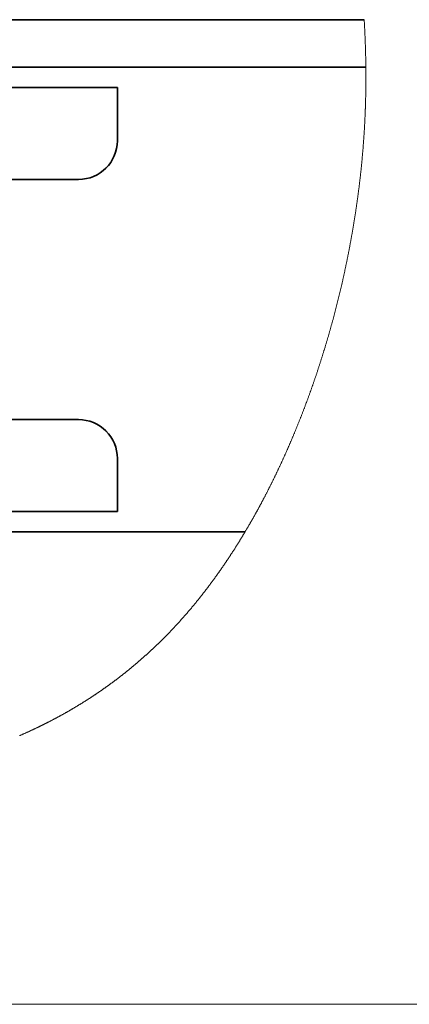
# Model space of a CAD drawing. Header units: millimetres. Extents: x 21 to 401, y 28 to 281.
# Tile 15 of 25: x 333.1 to 341.47, y 28.33 to 49.51. Entities that reach past the tile are written whole.
import ezdxf

# ---------------------------------------------------------------- set-up
doc = ezdxf.new("R2010")
doc.units = ezdxf.units.MM
doc.layers.add('KOPF', color=7, linetype='Continuous')

msp = doc.modelspace()

# ---------------------------------------------------------------- linework, layer by layer
at = {"color": 7, "linetype": 'Continuous', "lineweight": 35}
for p, q in [((340.50143, 49.50878), (275.87372, 49.50878)), ((340.53705, 48.48878), (316.86398, 48.48878)), ((316.86398, 48.05127), (335.1973, 48.05127)), ((335.1973, 47.65544), (335.1973, 48.05127)), ((335.1973, 46.90544), (335.1973, 47.65544)), ((316.86398, 46.07212), (334.36398, 46.07212)), ((334.36398, 40.90545), (316.86398, 40.90545)), ((335.1973, 39.32211), (335.1973, 40.07211)), ((335.1973, 38.9263), (335.1973, 39.32211)), ((316.86398, 38.9263), (335.1973, 38.9263)), ((337.94048, 38.48879), (316.86398, 38.48879))]:
    msp.add_line(p, q, dxfattribs=at)
at = {"color": 7, "linetype": 'Continuous', "lineweight": 18, "flags": 128}
msp.add_lwpolyline([(333.09781, 34.10773), (333.10703, 34.11173), (333.11625, 34.11573), (333.12546, 34.11975), (333.13466, 34.12377), (333.14386, 34.1278), (333.15306, 34.13183), (333.16225, 34.13588), (333.17308, 34.14065), (333.1839, 34.14545), (333.19471, 34.15025), (333.20552, 34.15506), (333.21468, 34.15916), (333.22384, 34.16326), (333.233, 34.16737), (333.24215, 34.17148), (333.2513, 34.17561), (333.26044, 34.17974), (333.27121, 34.18462), (333.28197, 34.18951), (333.29273, 34.19442), (333.30348, 34.19934), (333.31307, 34.20374), (333.32265, 34.20815), (333.33224, 34.21256), (333.34181, 34.217), (333.35139, 34.22143), (333.36095, 34.22587), (333.37051, 34.23033), (333.38007, 34.23479), (333.38915, 34.23904), (333.39822, 34.2433), (333.40728, 34.24757), (333.41635, 34.25185), (333.42541, 34.25613), (333.43446, 34.26042), (333.44512, 34.26549), (333.45578, 34.27057), (333.46643, 34.27566), (333.47708, 34.28077), (333.48657, 34.28534), (333.49607, 34.28991), (333.50556, 34.2945), (333.51504, 34.29909), (333.52452, 34.3037), (333.53399, 34.30831), (333.54346, 34.31294), (333.55292, 34.31757), (333.56238, 34.32221), (333.57183, 34.32686), (333.58128, 34.33152), (333.59072, 34.33619), (333.60016, 34.34087), (333.60959, 34.34556), (333.61902, 34.35026), (333.62844, 34.35496), (333.6383, 34.3599), (333.64816, 34.36486), (333.65801, 34.36981), (333.66786, 34.37479), (333.6777, 34.37977), (333.68754, 34.38476), (333.69732, 34.38975), (333.70709, 34.39473), (333.71686, 34.39973), (333.72662, 34.40474), (333.73638, 34.40976), (333.74596, 34.4147), (333.75553, 34.41965), (333.7651, 34.42461), (333.77466, 34.42958), (333.78441, 34.43466), (333.79416, 34.43975), (333.8039, 34.44485), (333.81363, 34.44996), (333.82336, 34.45509), (333.83308, 34.46022), (333.8428, 34.46537), (333.85251, 34.47051), (333.86222, 34.47568), (333.87192, 34.48085), (333.88161, 34.48604), (333.8913, 34.49123), (333.90098, 34.49644), (333.91066, 34.50166), (333.91953, 34.50645), (333.92839, 34.51125), (333.93725, 34.51606), (333.9461, 34.52088), (333.95494, 34.5257), (333.96378, 34.53053), (333.97342, 34.53582), (333.98306, 34.54112), (333.99269, 34.54642), (334.00231, 34.55174), (334.01193, 34.55706), (334.02154, 34.5624), (334.03114, 34.56775), (334.03994, 34.57266), (334.04874, 34.57758), (334.05753, 34.58251), (334.06631, 34.58745), (334.0751, 34.59239), (334.08387, 34.59735), (334.09264, 34.60231), (334.10141, 34.60729), (334.11017, 34.61227), (334.11892, 34.61726), (334.12768, 34.62227), (334.13642, 34.62728), (334.14467, 34.632), (334.1529, 34.63675), (334.16114, 34.64149), (334.16937, 34.64625), (334.17759, 34.65101), (334.1871, 34.65654), (334.19661, 34.66207), (334.20611, 34.66761), (334.2156, 34.67316), (334.22509, 34.67873), (334.23457, 34.6843), (334.24405, 34.68988), (334.25273, 34.69502), (334.26141, 34.70015), (334.27008, 34.7053), (334.27875, 34.71046), (334.28741, 34.71563), (334.29607, 34.7208), (334.30472, 34.72598), (334.31337, 34.73118), (334.32201, 34.73638), (334.33065, 34.74159), (334.33928, 34.74681), (334.34791, 34.75204), (334.35604, 34.75697), (334.36417, 34.76193), (334.37229, 34.76688), (334.38041, 34.77184), (334.38852, 34.77681), (334.39712, 34.7821), (334.40572, 34.78739), (334.41431, 34.79269), (334.42289, 34.798), (334.43147, 34.80332), (334.44005, 34.80864), (334.44813, 34.81367), (334.45621, 34.81871), (334.46428, 34.82376), (334.47235, 34.82881), (334.48041, 34.83388), (334.48941, 34.83954), (334.4984, 34.84521), (334.50738, 34.8509), (334.51636, 34.85659), (334.52533, 34.86228), (334.5343, 34.868), (334.54326, 34.87372), (334.55222, 34.87945), (334.56149, 34.88541), (334.57077, 34.89137), (334.58004, 34.89735), (334.5893, 34.90333), (334.59855, 34.90933), (334.6078, 34.91534), (334.61705, 34.92136), (334.62552, 34.92689), (334.63398, 34.93243), (334.64244, 34.93797), (334.65089, 34.94353), (334.65934, 34.94909), (334.66779, 34.95467), (334.67622, 34.96026), (334.68466, 34.96585), (334.69309, 34.97145), (334.70151, 34.97706), (334.70993, 34.98269), (334.71834, 34.98831), (334.72627, 34.99363), (334.7342, 34.99896), (334.74212, 35.00429), (334.75003, 35.00963), (334.75794, 35.01498), (334.76633, 35.02067), (334.77471, 35.02636), (334.78309, 35.03207), (334.79146, 35.03778), (334.79982, 35.0435), (334.80818, 35.04924), (334.81606, 35.05465), (334.82394, 35.06007), (334.83181, 35.0655), (334.83967, 35.07093), (334.84753, 35.07638), (334.85539, 35.08184), (334.86324, 35.0873), (334.87109, 35.09277), (334.87893, 35.09825), (334.88677, 35.10374), (334.89446, 35.10913), (334.90216, 35.11454), (334.90984, 35.11996), (334.91752, 35.12538), (334.92581, 35.13124), (334.9341, 35.13712), (334.94238, 35.14301), (334.95065, 35.1489), (334.95892, 35.1548), (334.96719, 35.16071), (334.97498, 35.1663), (334.98276, 35.17189), (334.99054, 35.17749), (334.99832, 35.1831), (335.00609, 35.18872), (335.01385, 35.19435), (335.02162, 35.19998), (335.02937, 35.20562), (335.03713, 35.21127), (335.04487, 35.21694), (335.05248, 35.2225), (335.06008, 35.22808), (335.06768, 35.23366), (335.07527, 35.23926), (335.083, 35.24496), (335.09072, 35.25067), (335.09844, 35.25639), (335.10615, 35.26212), (335.11386, 35.26786), (335.12143, 35.2735), (335.12899, 35.27915), (335.13654, 35.28481), (335.1441, 35.29048), (335.15309, 35.29724), (335.16207, 35.304), (335.17104, 35.31079), (335.18001, 35.31758), (335.18897, 35.32439), (335.19793, 35.33121), (335.20678, 35.33796), (335.21563, 35.34473), (335.22448, 35.35151), (335.23331, 35.35831), (335.24215, 35.36511), (335.25097, 35.37192), (335.25979, 35.37875), (335.26787, 35.38502), (335.27595, 35.3913), (335.28402, 35.39758), (335.29208, 35.40388), (335.30014, 35.41019), (335.3082, 35.4165), (335.31625, 35.42283), (335.32429, 35.42917), (335.33233, 35.43551), (335.34036, 35.44187), (335.34839, 35.44824), (335.35642, 35.45462), (335.36398, 35.46064), (335.37154, 35.46667), (335.37909, 35.47271), (335.38664, 35.47876), (335.39418, 35.48481), (335.40217, 35.49124), (335.41016, 35.49769), (335.41815, 35.50414), (335.42613, 35.5106), (335.4341, 35.51707), (335.44207, 35.52355), (335.44958, 35.52967), (335.45709, 35.5358), (335.46459, 35.54194), (335.47208, 35.54809), (335.47957, 35.55425), (335.48706, 35.56041), (335.49454, 35.56658), (335.50202, 35.57276), (335.50949, 35.57895), (335.51696, 35.58516), (335.52429, 35.59126), (335.53162, 35.59736), (335.53894, 35.60348), (335.54626, 35.6096), (335.55416, 35.61623), (335.56205, 35.62286), (335.56994, 35.6295), (335.57782, 35.63615), (335.58569, 35.64282), (335.59357, 35.64949), (335.60098, 35.65579), (335.60839, 35.6621), (335.6158, 35.66842), (335.62321, 35.67474), (335.63061, 35.68108), (335.638, 35.68743), (335.64539, 35.69378), (335.65277, 35.70014), (335.66016, 35.70652), (335.66753, 35.7129), (335.67477, 35.71917), (335.68201, 35.72545), (335.68924, 35.73175), (335.69646, 35.73805), (335.70382, 35.74447), (335.71117, 35.75091), (335.71851, 35.75736), (335.72585, 35.76381), (335.73318, 35.77027), (335.74038, 35.77662), (335.74758, 35.78299), (335.75477, 35.78936), (335.76196, 35.79574), (335.76928, 35.80226), (335.77661, 35.80878), (335.78393, 35.81532), (335.79124, 35.82187), (335.79855, 35.82843), (335.80586, 35.83499), (335.81316, 35.84156), (335.82088, 35.84853), (335.82859, 35.85551), (335.83631, 35.8625), (335.84401, 35.8695), (335.85171, 35.87651), (335.85941, 35.88353), (335.86666, 35.89015), (335.8739, 35.89679), (335.88114, 35.90343), (335.88838, 35.91009), (335.89561, 35.91675), (335.90284, 35.92342), (335.91006, 35.93011), (335.91728, 35.9368), (335.9245, 35.9435), (335.93171, 35.9502), (335.93878, 35.9568), (335.94585, 35.96341), (335.95292, 35.97002), (335.95998, 35.97665), (335.96717, 35.98341), (335.97435, 35.99017), (335.98153, 35.99694), (335.9887, 36.00372), (335.99587, 36.01052), (336.0029, 36.01719), (336.00993, 36.02388), (336.01696, 36.03058), (336.02398, 36.03728), (336.03114, 36.04413), (336.0383, 36.05099), (336.04545, 36.05786), (336.05259, 36.06474), (336.05974, 36.07163), (336.06687, 36.07853), (336.07401, 36.08544), (336.08112, 36.09233), (336.08823, 36.09925), (336.09533, 36.10616), (336.10243, 36.11309), (336.10952, 36.12003), (336.11648, 36.12686), (336.12344, 36.13368), (336.13039, 36.14053), (336.13734, 36.14738), (336.14443, 36.15438), (336.15151, 36.16139), (336.15859, 36.1684), (336.16566, 36.17543), (336.17273, 36.18246), (336.17979, 36.18951), (336.18685, 36.19657), (336.1939, 36.20364), (336.20095, 36.21071), (336.20799, 36.21779), (336.21503, 36.22488), (336.22207, 36.23198), (336.2291, 36.2391), (336.23612, 36.24622), (336.24384, 36.25406), (336.25156, 36.26191), (336.25927, 36.26978), (336.26697, 36.27766), (336.27467, 36.28555), (336.28174, 36.2928), (336.2888, 36.30007), (336.29586, 36.30735), (336.30291, 36.31463), (336.30995, 36.32192), (336.31699, 36.32923), (336.32403, 36.33654), (336.33106, 36.34386), (336.33842, 36.35154), (336.34578, 36.35924), (336.35313, 36.36694), (336.36048, 36.37465), (336.36782, 36.38238), (336.37515, 36.39011), (336.38248, 36.39786), (336.38981, 36.40562), (336.39713, 36.41338), (336.40444, 36.42116), (336.41175, 36.42895), (336.41905, 36.43674), (336.42593, 36.44411), (336.43281, 36.45149), (336.43968, 36.45887), (336.44655, 36.46626), (336.45341, 36.47366), (336.46068, 36.48152), (336.46795, 36.48939), (336.47521, 36.49727), (336.48247, 36.50516), (336.48972, 36.51307), (336.49697, 36.52099), (336.50379, 36.52846), (336.51061, 36.53594), (336.51743, 36.54343), (336.52425, 36.55092), (336.53105, 36.55843), (336.53786, 36.56596), (336.54466, 36.57349), (336.55145, 36.58103), (336.55824, 36.58857), (336.56502, 36.59613), (336.57168, 36.60357), (336.57834, 36.61101), (336.58499, 36.61845), (336.59163, 36.62591), (336.5988, 36.63398), (336.60597, 36.64206), (336.61313, 36.65015), (336.62028, 36.65824), (336.62743, 36.66636), (336.63457, 36.67448), (336.64131, 36.68214), (336.64803, 36.68982), (336.65475, 36.6975), (336.66147, 36.7052), (336.66818, 36.71291), (336.67489, 36.72062), (336.68159, 36.72835), (336.68829, 36.73608), (336.69498, 36.74383), (336.70167, 36.75158), (336.70823, 36.75921), (336.71479, 36.76684), (336.72134, 36.77448), (336.72789, 36.78213), (336.73456, 36.78994), (336.74122, 36.79775), (336.74787, 36.80557), (336.75452, 36.8134), (336.76117, 36.82124), (336.76769, 36.82895), (336.7742, 36.83667), (336.78072, 36.8444), (336.78723, 36.85214), (336.79386, 36.86005), (336.80049, 36.86796), (336.80712, 36.87589), (336.81374, 36.88383), (336.82036, 36.89177), (336.82697, 36.89972), (336.83357, 36.90769), (336.84056, 36.91613), (336.84754, 36.92458), (336.85452, 36.93304), (336.86149, 36.94152), (336.86846, 36.95), (336.87541, 36.9585), (336.88197, 36.96652), (336.88852, 36.97455), (336.89507, 36.98259), (336.90161, 36.99063), (336.90815, 36.99869), (336.91468, 37.00676), (336.92121, 37.01484), (336.92773, 37.02293), (336.93425, 37.03103), (336.94077, 37.03913), (336.94716, 37.0471), (336.95355, 37.05508), (336.95993, 37.06308), (336.96631, 37.07107), (336.9728, 37.07923), (336.97928, 37.08739), (336.98576, 37.09557), (336.99224, 37.10374), (336.99871, 37.11194), (337.00505, 37.12), (337.0114, 37.12806), (337.01774, 37.13614), (337.02407, 37.14422), (337.03054, 37.15248), (337.03699, 37.16074), (337.04344, 37.16902), (337.04989, 37.1773), (337.05633, 37.1856), (337.06276, 37.1939), (337.06919, 37.20222), (337.0756, 37.21052), (337.08201, 37.21884), (337.08841, 37.22716), (337.09481, 37.23549), (337.1012, 37.24384), (337.10747, 37.25204), (337.11374, 37.26025), (337.12, 37.26847), (337.12626, 37.2767), (337.13264, 37.28511), (337.13902, 37.29353), (337.14539, 37.30195), (337.15176, 37.31038), (337.15812, 37.31883), (337.16448, 37.32728), (337.17083, 37.33574), (337.17717, 37.34421), (337.18352, 37.35269), (337.18985, 37.36118), (337.19618, 37.36968), (337.20251, 37.37819), (337.20883, 37.38671), (337.21515, 37.39524), (337.22209, 37.40463), (337.22903, 37.41402), (337.23596, 37.42344), (337.24288, 37.43286), (337.2498, 37.44229), (337.25645, 37.45138), (337.26309, 37.46047), (337.26973, 37.46958), (337.27637, 37.4787), (337.28299, 37.48783), (337.28962, 37.49697), (337.29585, 37.50559), (337.30209, 37.51422), (337.30832, 37.52286), (337.31454, 37.53152), (337.32076, 37.54018), (337.32697, 37.54884), (337.33318, 37.55752), (337.33938, 37.56621), (337.34558, 37.5749), (337.35177, 37.58361), (337.35785, 37.59216), (337.36392, 37.60073), (337.36999, 37.6093), (337.37605, 37.61789), (337.38222, 37.62664), (337.38838, 37.63539), (337.39454, 37.64415), (337.4007, 37.65293), (337.40684, 37.66172), (337.41288, 37.67035), (337.41891, 37.67899), (337.42493, 37.68764), (337.43095, 37.6963), (337.43708, 37.70514), (337.44321, 37.71399), (337.44934, 37.72286), (337.45546, 37.73173), (337.46158, 37.74061), (337.46769, 37.74949), (337.47379, 37.75839), (337.47988, 37.76728), (337.48596, 37.77617), (337.49204, 37.78507), (337.49811, 37.79399), (337.50418, 37.80291), (337.51013, 37.81167), (337.51608, 37.82045), (337.52202, 37.82924), (337.52796, 37.83803), (337.53402, 37.84701), (337.54007, 37.856), (337.54611, 37.865), (337.55215, 37.87401), (337.55818, 37.88302), (337.56421, 37.89205), (337.57024, 37.90108), (337.57625, 37.91012), (337.58227, 37.91917), (337.58828, 37.92823), (337.59428, 37.9373), (337.60028, 37.94637), (337.60627, 37.95546), (337.61226, 37.96454), (337.61884, 37.97455), (337.62541, 37.98457), (337.63198, 37.9946), (337.63854, 38.00464), (337.6451, 38.01469), (337.65104, 38.02382), (337.65697, 38.03295), (337.6629, 38.04209), (337.66883, 38.05124), (337.67474, 38.0604), (337.68055, 38.0694), (337.68636, 38.07842), (337.69216, 38.08743), (337.69795, 38.09646), (337.70484, 38.10721), (337.71173, 38.11798), (337.7186, 38.12875), (337.72547, 38.13955), (337.73233, 38.15035), (337.73919, 38.16115), (337.74604, 38.17198), (337.75288, 38.18281), (337.75971, 38.19365), (337.76654, 38.20451), (337.77336, 38.21537), (337.78017, 38.22625), (337.78659, 38.23651), (337.793, 38.24679), (337.7994, 38.25707), (337.8058, 38.26736), (337.81219, 38.27767), (337.81896, 38.28861), (337.82573, 38.29956), (337.83248, 38.31052), (337.83923, 38.32148), (337.84597, 38.33247), (337.85271, 38.34346), (337.85905, 38.35383), (337.86539, 38.36422), (337.87172, 38.3746), (337.87804, 38.38501), (337.88436, 38.39542), (337.89067, 38.40584), (337.89698, 38.41627), (337.90328, 38.42671), (337.90957, 38.43716), (337.91585, 38.44761), (337.92202, 38.4579), (337.92818, 38.46818), (337.93434, 38.47848), (337.94048, 38.48879), (337.94724, 38.50014), (337.95399, 38.5115), (337.96073, 38.52286), (337.96746, 38.53424), (337.97418, 38.54563), (337.9809, 38.55703), (337.98761, 38.56844), (337.99375, 38.5789), (337.99989, 38.58939), (338.00602, 38.59987), (338.01214, 38.61037), (338.01826, 38.62087), (338.02437, 38.63139), (338.03048, 38.64191), (338.03657, 38.65244), (338.04267, 38.66298), (338.04875, 38.67352), (338.05483, 38.68409), (338.0609, 38.69465), (338.06662, 38.70462), (338.07234, 38.7146), (338.07805, 38.72459), (338.08375, 38.73458), (338.08945, 38.74458), (338.09548, 38.7552), (338.10151, 38.76582), (338.10753, 38.77646), (338.11355, 38.7871), (338.11956, 38.79775), (338.12556, 38.80841), (338.13122, 38.81847), (338.13687, 38.82854), (338.14251, 38.83861), (338.14815, 38.84869), (338.15378, 38.85878), (338.15941, 38.86888), (338.16502, 38.87898), (338.17064, 38.88909), (338.17625, 38.8992), (338.18185, 38.90934), (338.18735, 38.91929), (338.19284, 38.92924), (338.19832, 38.93921), (338.20381, 38.94918), (338.20972, 38.95997), (338.21562, 38.97075), (338.22152, 38.98155), (338.22741, 38.99235), (338.2333, 39.00317), (338.23918, 39.01399), (338.24471, 39.0242), (338.25025, 39.03442), (338.25577, 39.04464), (338.26129, 39.05487), (338.26681, 39.06511), (338.27295, 39.07655), (338.27909, 39.088), (338.28522, 39.09945), (338.29135, 39.11091), (338.29747, 39.12239), (338.30358, 39.13387), (338.30968, 39.14536), (338.31578, 39.15686), (338.32186, 39.16837), (338.32795, 39.17989), (338.33402, 39.19141), (338.34009, 39.20295), (338.34615, 39.2145), (338.3522, 39.22604), (338.35824, 39.23761), (338.36428, 39.24918), (338.3706, 39.26131), (338.37691, 39.27345), (338.38321, 39.2856), (338.3895, 39.29776), (338.39578, 39.30993), (338.40206, 39.32211), (338.40819, 39.33402), (338.41431, 39.34595), (338.42042, 39.35789), (338.42653, 39.36983), (338.43262, 39.38178), (338.43871, 39.39374), (338.44445, 39.40502), (338.45018, 39.41633), (338.4559, 39.42763), (338.46161, 39.43894), (338.46732, 39.45025), (338.47302, 39.46158), (338.47871, 39.47291), (338.4844, 39.48425), (338.49007, 39.4956), (338.49575, 39.50696), (338.50131, 39.51812), (338.50687, 39.52929), (338.51242, 39.54047), (338.51796, 39.55165), (338.5236, 39.56305), (338.52923, 39.57445), (338.53486, 39.58586), (338.54047, 39.59728), (338.54609, 39.60871), (338.55159, 39.61993), (338.55708, 39.63117), (338.56257, 39.64242), (338.56806, 39.65367), (338.57364, 39.66516), (338.57923, 39.67665), (338.5848, 39.68815), (338.59037, 39.69967), (338.59593, 39.71119), (338.60148, 39.72272), (338.60703, 39.73425), (338.61255, 39.74576), (338.61807, 39.7573), (338.62358, 39.76883), (338.62909, 39.78037), (338.63459, 39.79191), (338.63998, 39.80326), (338.64537, 39.81461), (338.65075, 39.82598), (338.65612, 39.83734), (338.6616, 39.84895), (338.66706, 39.86057), (338.67253, 39.87219), (338.67798, 39.88382), (338.68343, 39.89546), (338.68887, 39.9071), (338.6943, 39.91875), (338.69973, 39.93041), (338.70515, 39.94208), (338.71056, 39.95375), (338.71596, 39.96544), (338.72136, 39.97713), (338.72675, 39.98882), (338.73213, 40.00052), (338.73805, 40.01341), (338.74395, 40.0263), (338.74985, 40.03919), (338.75573, 40.0521), (338.76161, 40.06501), (338.76694, 40.07674), (338.77226, 40.08847), (338.77757, 40.10021), (338.78287, 40.11195), (338.78817, 40.1237), (338.79336, 40.13524), (338.79855, 40.1468), (338.80373, 40.15836), (338.80891, 40.16993), (338.81418, 40.18174), (338.81945, 40.19356), (338.8247, 40.20538), (338.82995, 40.21721), (338.8352, 40.22905), (338.84043, 40.2409), (338.84566, 40.25275), (338.85089, 40.26461), (338.8561, 40.27648), (338.86131, 40.28834), (338.86651, 40.30022), (338.8717, 40.31211), (338.87689, 40.324), (338.88207, 40.3359), (338.88776, 40.349), (338.89344, 40.3621), (338.89911, 40.37521), (338.90477, 40.38833), (338.91042, 40.40146), (338.91555, 40.41341), (338.92068, 40.42535), (338.92579, 40.43731), (338.9309, 40.44927), (338.93601, 40.46123), (338.9411, 40.47321), (338.94619, 40.4852), (338.95178, 40.49838), (338.95736, 40.51157), (338.96293, 40.52477), (338.96849, 40.53798), (338.97404, 40.5512), (338.97959, 40.56443), (338.98512, 40.57766), (338.99065, 40.5909), (338.99616, 40.60415), (339.00167, 40.61741), (339.00707, 40.63043), (339.01247, 40.64347), (339.01785, 40.65651), (339.02323, 40.66955), (339.02818, 40.68161), (339.03313, 40.69368), (339.03808, 40.70574), (339.04301, 40.71782), (339.04794, 40.7299), (339.05277, 40.74177), (339.0576, 40.75366), (339.06242, 40.76554), (339.06723, 40.77743), (339.07295, 40.79159), (339.07865, 40.80576), (339.08435, 40.81994), (339.09004, 40.83412), (339.09572, 40.84832), (339.10139, 40.86252), (339.10705, 40.87673), (339.11269, 40.89095), (339.11833, 40.90518), (339.12396, 40.91941), (339.12958, 40.93365), (339.13518, 40.94791), (339.14046, 40.96135), (339.14573, 40.9748), (339.15099, 40.98826), (339.15624, 41.00172), (339.16148, 41.0152), (339.16703, 41.02949), (339.17257, 41.04379), (339.1781, 41.05811), (339.18362, 41.07243), (339.18912, 41.08675), (339.19462, 41.10109), (339.1998, 41.1146), (339.20496, 41.12814), (339.21012, 41.14167), (339.21527, 41.15522), (339.2204, 41.16877), (339.22553, 41.18232), (339.23065, 41.19588), (339.23576, 41.20945), (339.24087, 41.22303), (339.24596, 41.23661), (339.25095, 41.24996), (339.25594, 41.26331), (339.26091, 41.27667), (339.26588, 41.29003), (339.27123, 41.30447), (339.27657, 41.31891), (339.28191, 41.33337), (339.28723, 41.34783), (339.29254, 41.3623), (339.29784, 41.37678), (339.30283, 41.39043), (339.30781, 41.40409), (339.31278, 41.41775), (339.31774, 41.43143), (339.3227, 41.44511), (339.32764, 41.45879), (339.33257, 41.47249), (339.3375, 41.48619), (339.34241, 41.49989), (339.34732, 41.5136), (339.35213, 41.52708), (339.35693, 41.54055), (339.36172, 41.55403), (339.3665, 41.56752), (339.37136, 41.58126), (339.37621, 41.59501), (339.38106, 41.60877), (339.38589, 41.62252), (339.39071, 41.63629), (339.39544, 41.64981), (339.40016, 41.66334), (339.40487, 41.67688), (339.40957, 41.69042), (339.41436, 41.70424), (339.41914, 41.71807), (339.4239, 41.7319), (339.42867, 41.74575), (339.43342, 41.75959), (339.43816, 41.77344), (339.44289, 41.7873), (339.44766, 41.80131), (339.45242, 41.81532), (339.45717, 41.82934), (339.46191, 41.84336), (339.46664, 41.85738), (339.47137, 41.87142), (339.47608, 41.88545), (339.48078, 41.8995), (339.4857, 41.91422), (339.4906, 41.92895), (339.4955, 41.94367), (339.50038, 41.95842), (339.50526, 41.97316), (339.51012, 41.98791), (339.51497, 42.00267), (339.51982, 42.01742), (339.52465, 42.03219), (339.52947, 42.04696), (339.53428, 42.06175), (339.53908, 42.07653), (339.5436, 42.09048), (339.5481, 42.10443), (339.5526, 42.11839), (339.55709, 42.13235), (339.56156, 42.14631), (339.5663, 42.16113), (339.57103, 42.17596), (339.57575, 42.19079), (339.58046, 42.20562), (339.58515, 42.22046), (339.58984, 42.23531), (339.59424, 42.24931), (339.59864, 42.26332), (339.60303, 42.27733), (339.60741, 42.29135), (339.61178, 42.30537), (339.61614, 42.3194), (339.62049, 42.33343), (339.62483, 42.34747), (339.62916, 42.36151), (339.63349, 42.37556), (339.63772, 42.38936), (339.64195, 42.40316), (339.64616, 42.41697), (339.65037, 42.43079), (339.6549, 42.44571), (339.65943, 42.46064), (339.66394, 42.47557), (339.66844, 42.49051), (339.67293, 42.50545), (339.67741, 42.5204), (339.68162, 42.5345), (339.68583, 42.54861), (339.69002, 42.56271), (339.6942, 42.57682), (339.69838, 42.59094), (339.70254, 42.60506), (339.7067, 42.61919), (339.71085, 42.63332), (339.71498, 42.64745), (339.71911, 42.66158), (339.72315, 42.67548), (339.72719, 42.68937), (339.73121, 42.70327), (339.73522, 42.71717), (339.7393, 42.73133), (339.74337, 42.74549), (339.74743, 42.75965), (339.75148, 42.77382), (339.75552, 42.788), (339.75948, 42.80192), (339.76343, 42.81586), (339.76736, 42.82979), (339.77129, 42.84373), (339.7753, 42.85795), (339.77929, 42.87219), (339.78327, 42.88642), (339.78724, 42.90065), (339.7912, 42.9149), (339.79515, 42.92915), (339.79909, 42.94339), (339.80325, 42.95848), (339.8074, 42.97357), (339.81154, 42.98866), (339.81567, 43.00375), (339.81978, 43.01885), (339.82389, 43.03396), (339.82775, 43.04821), (339.8316, 43.06246), (339.83544, 43.07671), (339.83927, 43.09097), (339.84309, 43.10523), (339.8469, 43.11949), (339.8507, 43.13376), (339.85449, 43.14803), (339.85828, 43.1623), (339.86205, 43.17658), (339.86574, 43.19061), (339.86943, 43.20464), (339.8731, 43.21867), (339.87677, 43.23271), (339.88049, 43.247), (339.88421, 43.2613), (339.88791, 43.2756), (339.8916, 43.2899), (339.89529, 43.30422), (339.89889, 43.31827), (339.90249, 43.33233), (339.90608, 43.34639), (339.90966, 43.36045), (339.9133, 43.37481), (339.91693, 43.38917), (339.92055, 43.40353), (339.92417, 43.4179), (339.92777, 43.43226), (339.93136, 43.44663), (339.93494, 43.46101), (339.93851, 43.47535), (339.94206, 43.4897), (339.94561, 43.50405), (339.94914, 43.5184), (339.95267, 43.53277), (339.95612, 43.54686), (339.95956, 43.56097), (339.96299, 43.57508), (339.96641, 43.58919), (339.9699, 43.6036), (339.97337, 43.618), (339.97683, 43.63241), (339.98028, 43.64682), (339.98372, 43.66123), (339.98716, 43.67565), (339.99058, 43.69007), (339.99399, 43.70449), (339.99739, 43.71891), (340.00078, 43.73334), (340.00416, 43.74777), (340.00753, 43.7622), (340.0109, 43.77664), (340.01425, 43.79108), (340.01792, 43.80695), (340.02158, 43.82284), (340.02523, 43.83874), (340.02887, 43.85463), (340.03249, 43.87052), (340.0358, 43.88506), (340.03909, 43.8996), (340.04237, 43.91414), (340.04565, 43.92868), (340.04891, 43.94323), (340.05216, 43.95778), (340.0554, 43.97233), (340.05863, 43.98688), (340.06201, 44.00212), (340.06537, 44.01737), (340.06872, 44.03263), (340.07206, 44.04788), (340.07539, 44.06314), (340.07871, 44.0784), (340.08201, 44.09366), (340.08531, 44.10893), (340.08859, 44.12419), (340.09186, 44.13946), (340.09512, 44.15474), (340.09837, 44.17001), (340.10142, 44.18441), (340.10446, 44.19881), (340.1075, 44.21322), (340.11052, 44.22763), (340.11353, 44.24204), (340.11671, 44.25732), (340.11988, 44.27261), (340.12305, 44.2879), (340.12619, 44.30319), (340.12933, 44.31848), (340.13246, 44.33377), (340.13539, 44.3482), (340.13832, 44.36262), (340.14124, 44.37705), (340.14414, 44.39147), (340.14704, 44.4059), (340.14992, 44.42033), (340.1528, 44.43476), (340.15566, 44.4492), (340.15852, 44.46363), (340.16136, 44.47806), (340.16414, 44.49224), (340.16692, 44.50643), (340.16968, 44.52061), (340.17244, 44.53479), (340.1754, 44.55011), (340.17835, 44.56543), (340.18129, 44.58075), (340.18422, 44.59607), (340.18713, 44.61139), (340.19004, 44.62672), (340.19277, 44.64117), (340.19548, 44.65562), (340.19819, 44.67008), (340.20089, 44.68453), (340.20357, 44.69898), (340.20625, 44.71344), (340.20892, 44.7279), (340.21157, 44.74236), (340.21422, 44.75681), (340.21685, 44.77128), (340.21943, 44.78548), (340.222, 44.79968), (340.22455, 44.81389), (340.2271, 44.82809), (340.22968, 44.84256), (340.23226, 44.85702), (340.23482, 44.87149), (340.23737, 44.88596), (340.23991, 44.90043), (340.2424, 44.91464), (340.24488, 44.92885), (340.24734, 44.94306), (340.2498, 44.95727), (340.25229, 44.97177), (340.25478, 44.98628), (340.25725, 45.00079), (340.25972, 45.01529), (340.26217, 45.0298), (340.26461, 45.0443), (340.26705, 45.05881), (340.26961, 45.07417), (340.27216, 45.08952), (340.2747, 45.10487), (340.27723, 45.12023), (340.27974, 45.13558), (340.28225, 45.15094), (340.2846, 45.16542), (340.28694, 45.1799), (340.28926, 45.19438), (340.29158, 45.20886), (340.29389, 45.22334), (340.29619, 45.23782), (340.29848, 45.2523), (340.30075, 45.26678), (340.30302, 45.28126), (340.30527, 45.29574), (340.30748, 45.30996), (340.30967, 45.32419), (340.31185, 45.3384), (340.31403, 45.35263), (340.31623, 45.36711), (340.31842, 45.3816), (340.3206, 45.39608), (340.32277, 45.41056), (340.32493, 45.42504), (340.32705, 45.43926), (340.32915, 45.45349), (340.33124, 45.46771), (340.33332, 45.48193), (340.33543, 45.49645), (340.33753, 45.51096), (340.33962, 45.52548), (340.3417, 45.53999), (340.34377, 45.5545), (340.34583, 45.56901), (340.34788, 45.58352), (340.34991, 45.598), (340.35194, 45.61248), (340.35395, 45.62696), (340.35595, 45.64144), (340.35794, 45.65592), (340.35988, 45.67014), (340.36182, 45.68437), (340.36374, 45.69858), (340.36565, 45.7128), (340.3676, 45.72731), (340.36952, 45.74182), (340.37145, 45.75633), (340.37336, 45.77083), (340.37525, 45.78534), (340.37714, 45.79985), (340.37902, 45.81435), (340.38088, 45.82886), (340.38274, 45.84336), (340.38458, 45.85786), (340.38642, 45.87237), (340.38824, 45.88687), (340.39005, 45.90137), (340.39185, 45.91587), (340.39382, 45.93182), (340.39577, 45.94777), (340.39772, 45.96371), (340.39965, 45.97966), (340.40156, 45.99561), (340.40339, 46.01094), (340.40521, 46.02629), (340.40702, 46.04162), (340.40881, 46.05696), (340.41059, 46.0723), (340.41236, 46.08763), (340.41402, 46.10209), (340.41567, 46.11655), (340.4173, 46.131), (340.41893, 46.14545), (340.42054, 46.15991), (340.42215, 46.17436), (340.42374, 46.18881), (340.42532, 46.20326), (340.42689, 46.21771), (340.42845, 46.23216), (340.42997, 46.24634), (340.43148, 46.26053), (340.43298, 46.27471), (340.43447, 46.2889), (340.43597, 46.30334), (340.43747, 46.31777), (340.43895, 46.33221), (340.44043, 46.34665), (340.44189, 46.36109), (340.44331, 46.37526), (340.44473, 46.38943), (340.44613, 46.40361), (340.44752, 46.41778), (340.44893, 46.43224), (340.45033, 46.44669), (340.45172, 46.46115), (340.4531, 46.47561), (340.45447, 46.49006), (340.45582, 46.50451), (340.45717, 46.51896), (340.4585, 46.53337), (340.45982, 46.54779), (340.46112, 46.5622), (340.46242, 46.57662), (340.46371, 46.59102), (340.46496, 46.60517), (340.4662, 46.61932), (340.46743, 46.63347), (340.46865, 46.64761), (340.46989, 46.66204), (340.47111, 46.67647), (340.47232, 46.6909), (340.47352, 46.70532), (340.47471, 46.71975), (340.47589, 46.73417), (340.47706, 46.74859), (340.47822, 46.76301), (340.47936, 46.77742), (340.48049, 46.79184), (340.48162, 46.80624), (340.48273, 46.82066), (340.48383, 46.83506), (340.48492, 46.84947), (340.48591, 46.86267), (340.48689, 46.87587), (340.48786, 46.88907), (340.48882, 46.90226), (340.48977, 46.91546), (340.49071, 46.92866), (340.49172, 46.94301), (340.49273, 46.95737), (340.49372, 46.97172), (340.4947, 46.98608), (340.49567, 47.00042), (340.49661, 47.01451), (340.49754, 47.0286), (340.49846, 47.04269), (340.49937, 47.05677), (340.50028, 47.07114), (340.50119, 47.0855), (340.50208, 47.09986), (340.50296, 47.11423), (340.50383, 47.12859), (340.50469, 47.14294), (340.50554, 47.15729), (340.50638, 47.17164), (340.50721, 47.18599), (340.50802, 47.20033), (340.50882, 47.21468), (340.50962, 47.22902), (340.5104, 47.24335), (340.51117, 47.25769), (340.51186, 47.27083), (340.51255, 47.28396), (340.51322, 47.29709), (340.51389, 47.31022), (340.51455, 47.32335), (340.5152, 47.33648), (340.5159, 47.35079), (340.51658, 47.36511), (340.51726, 47.37942), (340.51792, 47.39373), (340.51857, 47.40804), (340.51921, 47.42234), (340.51985, 47.43664), (340.52041, 47.44975), (340.52097, 47.46286), (340.52152, 47.47596), (340.52206, 47.48906), (340.5226, 47.50216), (340.52312, 47.51525), (340.52363, 47.52835), (340.52414, 47.54144), (340.52463, 47.55453), (340.52512, 47.56762), (340.52559, 47.58071), (340.52606, 47.59379), (340.5266, 47.60921), (340.52713, 47.62462), (340.52764, 47.64003), (340.52814, 47.65544), (340.52858, 47.66917), (340.52901, 47.68289), (340.52942, 47.69661), (340.52983, 47.71033), (340.53023, 47.72404), (340.53061, 47.73776), (340.53097, 47.75069), (340.53132, 47.76361), (340.53165, 47.77654), (340.53198, 47.78946), (340.5323, 47.80238), (340.53265, 47.8168), (340.53299, 47.83121), (340.53331, 47.84563), (340.53363, 47.86004), (340.53393, 47.87445), (340.53423, 47.88885), (340.53451, 47.90325), (340.53478, 47.91765), (340.53504, 47.93205), (340.53529, 47.94644), (340.53553, 47.96083), (340.53576, 47.97523), (340.53598, 47.98961), (340.53619, 48.004), (340.53638, 48.01838), (340.53657, 48.03276), (340.53675, 48.04783), (340.53693, 48.06289), (340.53709, 48.07795), (340.53724, 48.093), (340.53737, 48.10805), (340.5375, 48.1231), (340.53761, 48.13746), (340.53771, 48.15182), (340.53779, 48.16618), (340.53787, 48.18054), (340.53794, 48.19489), (340.538, 48.20924), (340.53804, 48.2236), (340.53808, 48.23794), (340.53811, 48.25297), (340.53812, 48.26799), (340.53813, 48.28302), (340.53812, 48.29804), (340.5381, 48.31305), (340.53807, 48.32806), (340.53803, 48.34307), (340.53798, 48.35809), (340.53791, 48.37309), (340.53784, 48.3881), (340.53775, 48.4031), (340.53765, 48.41811), (340.53755, 48.43224), (340.53744, 48.44638), (340.53732, 48.46051), (340.53719, 48.47465), (340.53705, 48.48878), (340.53689, 48.50319), (340.53673, 48.51759), (340.53655, 48.53199), (340.53637, 48.54639), (340.53617, 48.56078), (340.53596, 48.57518), (340.53575, 48.58957), (340.5355, 48.6054), (340.53524, 48.62122), (340.53497, 48.63704), (340.53468, 48.65287), (340.53438, 48.66868), (340.53407, 48.6845), (340.53375, 48.70031), (340.53342, 48.71612), (340.53307, 48.73193), (340.53271, 48.74773), (340.53235, 48.76326), (340.53197, 48.77877), (340.53158, 48.79428), (340.53119, 48.80979), (340.53077, 48.82559), (340.53034, 48.84138), (340.5299, 48.85716), (340.52944, 48.87294), (340.52898, 48.88873), (340.52851, 48.90422), (340.52803, 48.91972), (340.52754, 48.93521), (340.52704, 48.9507), (340.52651, 48.9665), (340.52598, 48.98231), (340.52543, 48.99811), (340.52487, 49.0139), (340.5243, 49.02969), (340.52371, 49.04548), (340.52312, 49.06127), (340.52251, 49.07702), (340.5219, 49.09277), (340.52127, 49.10852), (340.52063, 49.12426), (340.51998, 49.14), (340.51933, 49.15546), (340.51867, 49.17091), (340.51799, 49.18637), (340.51731, 49.20182), (340.5166, 49.21758), (340.51588, 49.23335), (340.51515, 49.24911), (340.5144, 49.26486), (340.51365, 49.28062), (340.51288, 49.29637), (340.5121, 49.31211), (340.51131, 49.32786), (340.51051, 49.34361), (340.5097, 49.35935), (340.50888, 49.37509), (340.50805, 49.39082), (340.5072, 49.40656), (340.50634, 49.42229), (340.50555, 49.43671), (340.50474, 49.45113), (340.50393, 49.46555), (340.50311, 49.47996), (340.50228, 49.49437), (340.50143, 49.50878)], dxfattribs=at)
at = {"color": 7, "linetype": 'Continuous', "lineweight": 35}
for centre, start, end in [((334.36398, 46.90545), 270.000187, 359.999813), ((334.36398, 40.07212), 359.999094, 89.999813)]:
    msp.add_arc(centre, 0.83332, start, end, dxfattribs=at)
at = {"layer": 'KOPF', "lineweight": 18}
msp.add_line((225.73608, 28.32761), (400.73608, 28.32761), dxfattribs=at)

doc.saveas('drawing.dxf')
